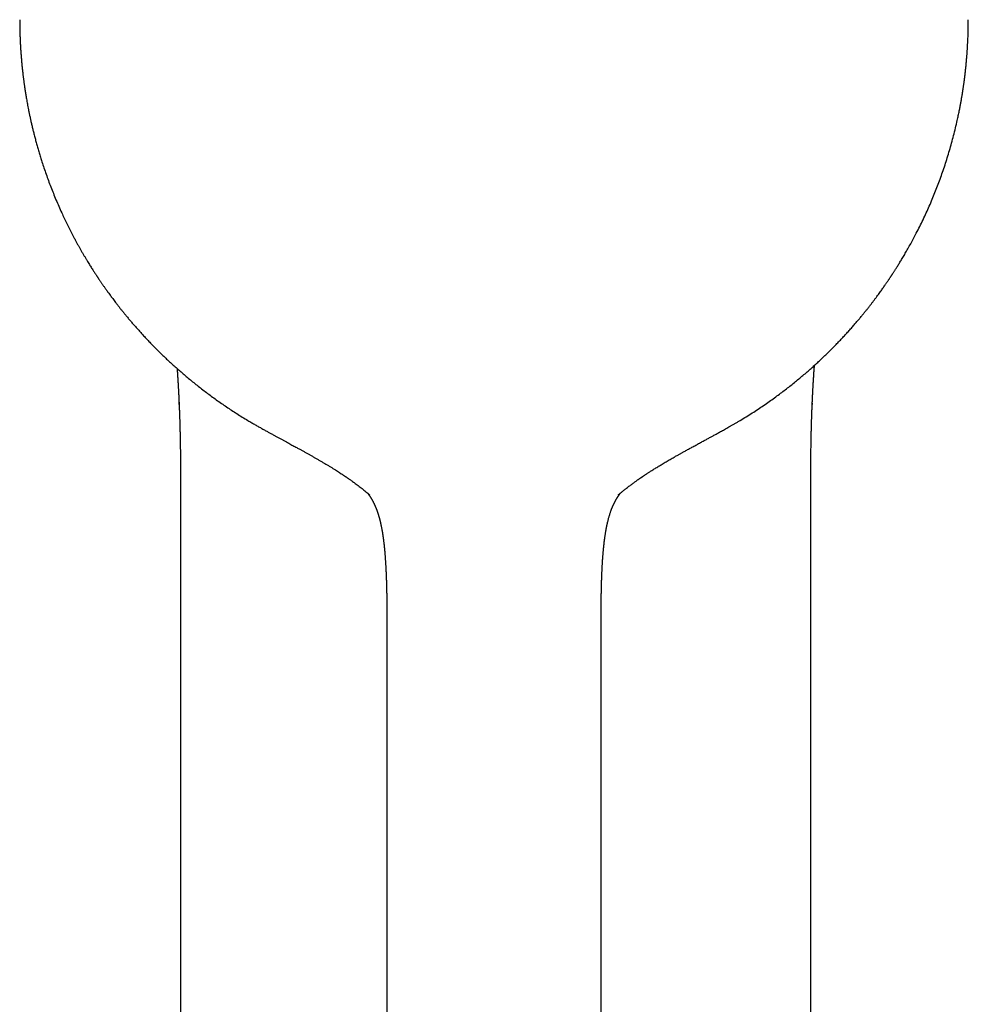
# Model space of a CAD drawing. Header units: millimetres. Extents: x 8 to 536, y 12 to 440.
# Tile 3 of 11: x 259 to 306, y 126 to 174. Entities that reach past the tile are written whole.
import ezdxf

# ---------------------------------------------------------------- set-up
doc = ezdxf.new("R2010")
doc.units = ezdxf.units.MM

msp = doc.modelspace()

# ---------------------------------------------------------------- linework, layer by layer
at = {"color": 7, "linetype": 'Continuous', "lineweight": 30}
for p, q in [((259.21, 174.357), (259.21, 174.363)), ((298.112, 156.571), (298.112, 156.57)), ((267.024, 155.502), (267.019, 155.623)), ((298.061, 155.563), (298.058, 155.499)), ((270.392, 154.723), (270.393, 154.722)), ((294.528, 154.723), (294.528, 154.723)), ((276.367, 151.066), (276.332, 151.097)), ((288.556, 151.073), (288.551, 151.068)), ((267.09, 147.4), (267.09, 96.782)), ((297.993, 96.782), (297.993, 147.4)), ((277.21, 144.556), (277.21, 90.652)), ((277.21, 144.556), (277.21, 144.556)), ((287.71, 90.652), (287.71, 144.556)), ((287.71, 144.556), (287.71, 144.556))]:
    msp.add_line(p, q, dxfattribs=at)
for points, knots in [([(259.21, 174.357), (259.21, 174.35), (259.21, 174.333), (259.21, 174.304), (259.21, 174.269), (259.21, 174.228), (259.21, 174.181), (259.211, 174.128), (259.211, 174.069), (259.212, 174.004), (259.214, 173.932), (259.215, 173.856), (259.217, 173.776), (259.219, 173.692), (259.222, 173.602), (259.225, 173.507), (259.231, 173.366), (259.239, 173.183), (259.252, 172.963), (259.266, 172.749), (259.282, 172.541), (259.299, 172.339), (259.317, 172.144), (259.337, 171.955), (259.353, 171.804), (259.366, 171.69), (259.376, 171.611), (259.386, 171.533), (259.395, 171.457), (259.405, 171.383), (259.414, 171.311), (259.424, 171.24), (259.434, 171.17), (259.444, 171.103), (259.452, 171.044), (259.459, 170.998), (259.464, 170.963), (259.468, 170.938), (259.471, 170.917), (259.474, 170.901), (259.476, 170.887), (259.478, 170.872), (259.482, 170.851), (259.486, 170.824), (259.491, 170.79), (259.498, 170.75), (259.508, 170.684), (259.523, 170.594), (259.543, 170.478), (259.564, 170.357), (259.587, 170.23), (259.613, 170.093), (259.642, 169.946), (259.673, 169.789), (259.707, 169.626), (259.744, 169.456), (259.784, 169.279), (259.827, 169.095), (259.873, 168.906), (259.923, 168.706), (259.977, 168.498), (260.036, 168.282), (260.098, 168.064), (260.162, 167.843), (260.23, 167.621), (260.309, 167.371), (260.4, 167.094), (260.505, 166.788), (260.617, 166.479), (260.735, 166.167), (260.859, 165.853), (260.989, 165.536), (261.126, 165.216), (261.261, 164.917), (261.391, 164.637), (261.516, 164.377), (261.645, 164.117), (261.757, 163.897), (261.851, 163.718), (261.924, 163.582), (261.996, 163.448), (262.068, 163.319), (262.137, 163.195), (262.208, 163.068), (262.282, 162.94), (262.357, 162.812), (262.43, 162.69), (262.498, 162.575), (262.564, 162.468), (262.625, 162.369), (262.682, 162.276), (262.736, 162.191), (262.787, 162.111), (262.834, 162.038), (262.877, 161.97), (262.917, 161.91), (262.952, 161.856), (262.979, 161.815), (262.998, 161.786), (263.011, 161.767), (263.022, 161.75), (263.032, 161.735), (263.042, 161.719), (263.055, 161.701), (263.07, 161.678), (263.092, 161.645), (263.12, 161.603), (263.154, 161.554), (263.187, 161.504), (263.221, 161.455), (263.255, 161.405), (263.29, 161.356), (263.325, 161.305), (263.362, 161.252), (263.403, 161.195), (263.447, 161.132), (263.496, 161.063), (263.55, 160.989), (263.608, 160.909), (263.67, 160.825), (263.735, 160.737), (263.803, 160.646), (263.876, 160.55), (263.953, 160.449), (264.036, 160.341), (264.127, 160.225), (264.224, 160.103), (264.327, 159.975), (264.436, 159.843), (264.55, 159.705), (264.668, 159.566), (264.789, 159.424), (264.914, 159.282), (265.044, 159.136), (265.179, 158.985), (265.322, 158.831), (265.471, 158.671), (265.628, 158.507), (265.791, 158.34), (265.96, 158.17), (266.137, 157.996), (266.32, 157.82), (266.504, 157.646), (266.69, 157.475), (266.877, 157.307), (267.069, 157.137), (267.269, 156.965), (267.474, 156.792), (267.686, 156.618), (267.905, 156.442), (268.13, 156.266), (268.362, 156.089), (268.601, 155.911), (268.847, 155.733), (269.096, 155.558), (269.346, 155.387), (269.598, 155.22), (269.856, 155.053), (270.121, 154.886), (270.301, 154.777), (270.392, 154.722)], [0, 0, 0, 0, 0.000971, 0.002187, 0.003659, 0.005394, 0.00736, 0.009586, 0.012073, 0.014823, 0.017837, 0.021114, 0.024446, 0.028014, 0.031818, 0.035857, 0.040132, 0.049747, 0.059105, 0.068205, 0.077048, 0.085633, 0.093961, 0.102032, 0.109845, 0.113269, 0.116641, 0.119961, 0.12323, 0.126446, 0.129519, 0.132367, 0.135605, 0.138495, 0.141037, 0.143229, 0.144429, 0.145491, 0.146415, 0.147165, 0.147598, 0.1482, 0.149084, 0.150252, 0.151704, 0.153439, 0.155456, 0.16017, 0.165141, 0.170369, 0.175855, 0.181598, 0.188088, 0.194878, 0.201968, 0.209358, 0.217048, 0.225038, 0.233327, 0.241917, 0.251235, 0.260746, 0.270371, 0.280108, 0.289959, 0.299922, 0.313443, 0.327168, 0.341094, 0.355224, 0.369557, 0.384092, 0.39883, 0.413769, 0.425839, 0.438039, 0.450367, 0.462824, 0.4694, 0.476008, 0.482482, 0.488727, 0.494744, 0.500534, 0.50718, 0.513498, 0.519488, 0.52515, 0.530483, 0.535402, 0.540005, 0.54429, 0.54826, 0.551976, 0.555364, 0.558425, 0.561157, 0.563561, 0.564619, 0.565582, 0.566449, 0.567218, 0.567908, 0.568806, 0.570013, 0.571405, 0.573903, 0.576414, 0.578937, 0.581473, 0.58402, 0.586581, 0.589153, 0.591868, 0.594805, 0.598056, 0.601622, 0.605503, 0.609698, 0.614207, 0.618747, 0.623566, 0.628665, 0.634044, 0.639702, 0.646009, 0.65263, 0.659566, 0.666817, 0.674382, 0.682261, 0.689979, 0.697976, 0.706253, 0.714809, 0.723645, 0.73293, 0.742504, 0.752368, 0.762522, 0.772966, 0.783701, 0.794726, 0.805087, 0.815692, 0.82654, 0.837633, 0.848971, 0.860552, 0.872378, 0.884448, 0.896763, 0.909322, 0.922126, 0.935175, 0.947703, 0.96045, 0.973414, 0.986598, 1, 1, 1, 1]), ([(294.528, 154.722), (294.628, 154.783), (294.826, 154.903), (295.117, 155.087), (295.401, 155.271), (295.677, 155.457), (295.946, 155.643), (296.202, 155.826), (296.447, 156.006), (296.681, 156.182), (296.908, 156.358), (297.129, 156.533), (297.344, 156.708), (297.553, 156.882), (297.755, 157.055), (297.953, 157.226), (298.144, 157.397), (298.328, 157.566), (298.506, 157.731), (298.678, 157.895), (298.845, 158.056), (299.013, 158.223), (299.183, 158.395), (299.354, 158.571), (299.518, 158.745), (299.677, 158.916), (299.83, 159.084), (299.976, 159.248), (300.117, 159.409), (300.248, 159.561), (300.37, 159.705), (300.482, 159.841), (300.591, 159.973), (300.695, 160.102), (300.795, 160.227), (300.89, 160.349), (300.981, 160.466), (301.067, 160.58), (301.15, 160.689), (301.227, 160.794), (301.301, 160.893), (301.369, 160.987), (301.433, 161.076), (301.492, 161.159), (301.547, 161.237), (301.596, 161.306), (301.637, 161.366), (301.673, 161.418), (301.706, 161.466), (301.737, 161.511), (301.766, 161.553), (301.791, 161.589), (301.812, 161.622), (301.833, 161.653), (301.856, 161.686), (301.874, 161.714), (301.886, 161.732), (301.891, 161.739), (301.893, 161.742), (301.895, 161.745), (301.898, 161.75), (301.904, 161.759), (301.913, 161.773), (301.927, 161.794), (301.944, 161.82), (301.965, 161.851), (301.989, 161.888), (302.016, 161.929), (302.045, 161.974), (302.077, 162.023), (302.111, 162.077), (302.149, 162.135), (302.19, 162.2), (302.235, 162.272), (302.283, 162.35), (302.335, 162.433), (302.389, 162.521), (302.443, 162.611), (302.522, 162.742), (302.623, 162.914), (302.753, 163.142), (302.888, 163.383), (303.027, 163.639), (303.175, 163.92), (303.331, 164.227), (303.493, 164.56), (303.649, 164.893), (303.798, 165.227), (303.94, 165.558), (304.076, 165.889), (304.206, 166.22), (304.331, 166.554), (304.452, 166.895), (304.57, 167.242), (304.683, 167.596), (304.791, 167.955), (304.894, 168.317), (304.992, 168.684), (305.084, 169.055), (305.151, 169.343), (305.195, 169.547), (305.22, 169.664), (305.244, 169.778), (305.267, 169.888), (305.287, 169.991), (305.306, 170.089), (305.323, 170.18), (305.339, 170.266), (305.355, 170.352), (305.37, 170.436), (305.384, 170.518), (305.396, 170.592), (305.407, 170.659), (305.417, 170.718), (305.425, 170.767), (305.431, 170.807), (305.437, 170.84), (305.442, 170.873), (305.447, 170.905), (305.451, 170.936), (305.456, 170.965), (305.46, 170.995), (305.466, 171.033), (305.473, 171.079), (305.481, 171.137), (305.49, 171.202), (305.5, 171.275), (305.512, 171.357), (305.523, 171.442), (305.534, 171.529), (305.545, 171.619), (305.556, 171.714), (305.568, 171.816), (305.579, 171.915), (305.589, 172.011), (305.599, 172.104), (305.608, 172.2), (305.617, 172.299), (305.628, 172.426), (305.641, 172.576), (305.654, 172.748), (305.665, 172.915), (305.674, 173.075), (305.683, 173.23), (305.69, 173.379), (305.695, 173.522), (305.7, 173.659), (305.703, 173.791), (305.706, 173.916), (305.708, 174.035), (305.709, 174.147), (305.71, 174.254), (305.71, 174.323), (305.71, 174.357)], [0, 0, 0, 0, 0.014756, 0.029268, 0.043537, 0.057563, 0.071346, 0.084887, 0.097431, 0.109761, 0.121876, 0.133775, 0.14546, 0.156929, 0.168185, 0.179225, 0.190051, 0.200663, 0.210876, 0.220882, 0.230682, 0.240275, 0.250925, 0.261309, 0.271426, 0.281275, 0.290859, 0.300175, 0.309225, 0.318008, 0.325668, 0.333113, 0.340342, 0.347356, 0.354152, 0.360689, 0.366954, 0.37302, 0.378808, 0.384317, 0.389547, 0.394499, 0.399092, 0.403416, 0.407471, 0.411258, 0.414088, 0.416747, 0.419234, 0.421551, 0.423696, 0.425695, 0.427117, 0.428684, 0.430396, 0.432248, 0.432879, 0.433194, 0.433283, 0.433394, 0.433641, 0.433978, 0.434768, 0.435822, 0.437143, 0.438728, 0.440579, 0.442696, 0.444934, 0.447409, 0.450119, 0.453066, 0.456248, 0.459881, 0.46378, 0.467944, 0.472359, 0.476828, 0.48129, 0.491777, 0.502222, 0.514602, 0.526921, 0.539181, 0.554978, 0.570675, 0.586272, 0.601768, 0.617163, 0.632186, 0.647217, 0.662354, 0.677596, 0.693257, 0.709029, 0.72491, 0.740901, 0.757002, 0.773212, 0.789532, 0.794662, 0.799799, 0.804783, 0.809526, 0.814029, 0.818218, 0.822175, 0.825899, 0.829392, 0.833247, 0.836774, 0.839972, 0.842841, 0.845381, 0.847592, 0.849196, 0.850567, 0.851835, 0.853386, 0.854661, 0.855845, 0.85709, 0.858582, 0.860679, 0.863126, 0.865923, 0.86907, 0.872567, 0.876413, 0.87998, 0.883803, 0.887882, 0.892216, 0.896807, 0.900593, 0.904537, 0.908639, 0.912899, 0.917238, 0.924798, 0.932107, 0.939165, 0.945973, 0.952529, 0.958836, 0.964891, 0.970697, 0.976253, 0.98156, 0.986529, 0.991259, 0.995749, 1, 1, 1, 1]), ([(298.113, 156.57), (298.113, 156.58), (298.114, 156.598), (298.116, 156.623), (298.117, 156.643), (298.118, 156.66), (298.119, 156.674), (298.12, 156.692), (298.122, 156.716), (298.124, 156.752), (298.127, 156.795), (298.13, 156.846), (298.134, 156.914), (298.139, 156.994), (298.146, 157.085), (298.151, 157.158), (298.155, 157.214), (298.158, 157.254), (298.16, 157.293), (298.163, 157.33), (298.166, 157.366), (298.168, 157.395), (298.169, 157.413), (298.17, 157.42), (298.17, 157.422)], [0, 0, 0, 0, 0.0337716, 0.0629018, 0.0873896, 0.1072343, 0.1224354, 0.1354679, 0.1697008, 0.2088956, 0.2620273, 0.3221953, 0.3870117, 0.4991705, 0.6060676, 0.7077, 0.7565091, 0.8037162, 0.8492669, 0.8931608, 0.9353975, 0.9752969, 0.9950523, 1, 1, 1, 1]), ([(266.924, 157.266), (266.925, 157.25), (266.929, 157.2), (266.935, 157.118), (266.941, 157.031), (266.946, 156.96), (266.949, 156.903), (266.953, 156.85), (266.956, 156.799), (266.959, 156.759), (266.961, 156.727), (266.962, 156.701), (266.964, 156.671), (266.966, 156.635), (266.968, 156.6), (266.97, 156.578), (266.97, 156.57)], [0, 0, 0, 0, 0.066848, 0.208489, 0.352567, 0.43977, 0.522951, 0.601004, 0.673936, 0.741755, 0.77688, 0.811343, 0.853063, 0.90392, 0.966997, 1, 1, 1, 1]), ([(266.97, 156.571), (266.972, 156.539), (266.976, 156.48), (266.98, 156.393), (266.985, 156.313), (266.989, 156.24), (266.992, 156.174), (266.996, 156.114), (266.998, 156.061), (267.001, 156.015), (267.003, 155.976), (267.004, 155.943), (267.005, 155.919), (267.006, 155.902), (267.007, 155.89), (267.007, 155.878), (267.008, 155.863), (267.009, 155.843), (267.01, 155.818), (267.012, 155.79), (267.013, 155.76), (267.014, 155.73), (267.016, 155.702), (267.017, 155.675), (267.018, 155.647), (267.019, 155.618), (267.021, 155.588), (267.022, 155.559), (267.023, 155.534), (267.024, 155.515), (267.024, 155.506), (267.024, 155.502)], [0, 0, 0, 0, 0.088131, 0.169691, 0.244686, 0.313121, 0.375001, 0.430335, 0.47913, 0.521396, 0.55714, 0.586252, 0.608699, 0.624481, 0.632024, 0.642584, 0.656165, 0.675054, 0.697765, 0.724298, 0.752675, 0.779829, 0.805725, 0.830364, 0.853745, 0.882966, 0.909953, 0.934935, 0.959704, 0.985324, 1, 1, 1, 1]), ([(298.058, 155.499), (298.058, 155.503), (298.059, 155.511), (298.06, 155.529), (298.061, 155.553), (298.062, 155.58), (298.063, 155.609), (298.064, 155.641), (298.066, 155.675), (298.068, 155.713), (298.069, 155.753), (298.071, 155.793), (298.073, 155.829), (298.074, 155.859), (298.075, 155.881), (298.076, 155.896), (298.077, 155.908), (298.077, 155.92), (298.078, 155.935), (298.079, 155.955), (298.08, 155.979), (298.082, 156.008), (298.084, 156.044), (298.086, 156.087), (298.088, 156.138), (298.091, 156.195), (298.095, 156.258), (298.099, 156.328), (298.103, 156.403), (298.108, 156.485), (298.111, 156.541), (298.113, 156.571)], [0, 0, 0, 0, 0.015065, 0.038245, 0.062149, 0.085926, 0.112071, 0.140694, 0.171797, 0.205381, 0.245211, 0.28174, 0.314951, 0.344763, 0.361748, 0.375448, 0.385864, 0.395319, 0.409185, 0.427308, 0.449894, 0.476946, 0.508463, 0.549699, 0.596705, 0.649482, 0.708031, 0.772356, 0.842457, 0.918338, 1, 1, 1, 1]), ([(267.019, 155.623), (267.02, 155.613), (267.021, 155.574), (267.024, 155.51), (267.027, 155.439), (267.029, 155.38), (267.031, 155.333), (267.033, 155.29), (267.034, 155.255), (267.035, 155.23), (267.036, 155.214), (267.036, 155.202), (267.037, 155.189), (267.037, 155.174), (267.038, 155.155), (267.039, 155.131), (267.04, 155.103), (267.041, 155.075), (267.043, 155.02), (267.045, 154.955), (267.048, 154.88), (267.05, 154.822), (267.052, 154.764), (267.053, 154.701), (267.055, 154.634), (267.058, 154.562), (267.06, 154.495), (267.061, 154.434), (267.063, 154.38), (267.064, 154.327), (267.065, 154.278), (267.066, 154.236), (267.067, 154.203), (267.068, 154.177), (267.068, 154.158), (267.069, 154.143), (267.069, 154.129), (267.069, 154.115), (267.07, 154.095), (267.07, 154.069), (267.071, 154.034), (267.072, 153.993), (267.073, 153.945), (267.074, 153.892), (267.075, 153.835), (267.077, 153.777), (267.078, 153.712), (267.079, 153.639), (267.081, 153.559), (267.082, 153.48), (267.083, 153.404), (267.084, 153.328), (267.085, 153.256), (267.086, 153.19), (267.087, 153.131), (267.088, 153.081), (267.088, 153.035), (267.089, 152.996), (267.089, 152.962), (267.089, 152.934), (267.09, 152.906), (267.09, 152.875), (267.09, 152.839), (267.091, 152.797), (267.091, 152.75), (267.092, 152.699), (267.092, 152.644), (267.093, 152.586), (267.093, 152.524), (267.094, 152.46), (267.094, 152.379), (267.095, 152.281), (267.095, 152.165), (267.096, 152.043), (267.096, 151.942), (267.097, 151.865), (267.097, 151.818), (267.097, 151.778), (267.097, 151.745), (267.097, 151.717), (267.097, 151.694), (267.097, 151.67), (267.097, 151.643), (267.097, 151.613), (267.097, 151.579), (267.097, 151.542), (267.097, 151.502), (267.097, 151.457), (267.097, 151.408), (267.097, 151.35), (267.097, 151.28), (267.097, 151.198), (267.097, 151.11), (267.097, 151.015), (267.097, 150.915), (267.097, 150.764), (267.097, 150.562), (267.096, 150.274), (267.095, 149.945), (267.094, 149.667), (267.093, 149.479), (267.093, 149.383), (267.092, 149.291), (267.092, 149.204), (267.092, 149.123), (267.092, 149.059), (267.092, 149.011), (267.092, 148.978), (267.091, 148.946), (267.091, 148.916), (267.091, 148.887), (267.091, 148.86), (267.091, 148.839), (267.091, 148.825), (267.091, 148.815), (267.091, 148.808), (267.091, 148.803), (267.091, 148.795), (267.091, 148.782), (267.091, 148.763), (267.091, 148.737), (267.091, 148.703), (267.091, 148.661), (267.091, 148.609), (267.091, 148.55), (267.09, 148.482), (267.09, 148.407), (267.09, 148.325), (267.09, 148.235), (267.09, 148.137), (267.09, 148.032), (267.09, 147.92), (267.09, 147.8), (267.09, 147.673), (267.09, 147.539), (267.09, 147.447), (267.09, 147.4)], [0, 0, 0, 0, 0.003861, 0.014337, 0.023918, 0.030229, 0.036086, 0.041491, 0.046418, 0.048961, 0.050933, 0.052335, 0.053632, 0.055509, 0.057971, 0.061018, 0.064592, 0.068226, 0.071814, 0.08546, 0.09305, 0.100407, 0.107866, 0.1159, 0.124509, 0.133688, 0.143434, 0.150103, 0.15701, 0.164001, 0.170231, 0.175574, 0.180035, 0.182923, 0.185271, 0.187082, 0.188731, 0.19049, 0.192592, 0.196126, 0.200478, 0.205647, 0.211626, 0.218411, 0.225728, 0.232966, 0.240103, 0.250305, 0.260295, 0.270074, 0.279646, 0.289011, 0.298146, 0.306599, 0.313605, 0.319909, 0.325515, 0.330427, 0.334573, 0.337869, 0.341011, 0.344819, 0.349291, 0.354423, 0.360211, 0.366649, 0.37331, 0.380535, 0.38815, 0.396047, 0.404224, 0.417757, 0.431969, 0.446843, 0.462363, 0.469059, 0.474841, 0.479717, 0.483692, 0.486843, 0.489653, 0.492215, 0.495728, 0.499275, 0.50329, 0.507768, 0.512708, 0.518104, 0.523954, 0.530252, 0.539338, 0.549201, 0.559827, 0.571201, 0.583308, 0.59587, 0.625652, 0.655636, 0.699306, 0.743281, 0.754843, 0.766398, 0.777428, 0.787738, 0.797341, 0.806247, 0.810336, 0.814264, 0.818032, 0.821641, 0.825091, 0.828347, 0.831012, 0.832463, 0.833575, 0.834347, 0.834813, 0.835539, 0.837105, 0.8394, 0.842423, 0.846169, 0.851331, 0.857426, 0.864445, 0.872379, 0.881218, 0.890952, 0.90157, 0.913064, 0.925423, 0.93864, 0.952708, 0.967624, 0.983386, 1, 1, 1, 1]), ([(297.993, 147.4), (297.993, 147.448), (297.993, 147.543), (297.993, 147.68), (297.993, 147.81), (297.993, 147.933), (297.993, 148.047), (297.993, 148.154), (297.993, 148.251), (297.992, 148.337), (297.992, 148.415), (297.992, 148.485), (297.992, 148.549), (297.992, 148.605), (297.992, 148.653), (297.992, 148.692), (297.992, 148.724), (297.992, 148.751), (297.992, 148.772), (297.992, 148.788), (297.992, 148.801), (297.992, 148.811), (297.992, 148.821), (297.992, 148.832), (297.991, 148.847), (297.991, 148.869), (297.991, 148.897), (297.991, 148.933), (297.991, 148.975), (297.991, 149.025), (297.991, 149.081), (297.991, 149.139), (297.99, 149.266), (297.99, 149.46), (297.989, 149.685), (297.988, 149.873), (297.988, 150.026), (297.987, 150.181), (297.987, 150.342), (297.986, 150.508), (297.986, 150.671), (297.986, 150.831), (297.985, 150.985), (297.985, 151.145), (297.985, 151.277), (297.985, 151.377), (297.985, 151.442), (297.985, 151.501), (297.985, 151.553), (297.986, 151.599), (297.986, 151.639), (297.986, 151.668), (297.986, 151.688), (297.986, 151.702), (297.986, 151.713), (297.986, 151.723), (297.986, 151.73), (297.986, 151.738), (297.986, 151.749), (297.986, 151.765), (297.986, 151.788), (297.986, 151.814), (297.986, 151.843), (297.986, 151.893), (297.986, 151.967), (297.987, 152.065), (297.987, 152.178), (297.988, 152.305), (297.989, 152.447), (297.99, 152.56), (297.991, 152.643), (297.991, 152.695), (297.991, 152.748), (297.992, 152.798), (297.992, 152.845), (297.993, 152.886), (297.993, 152.919), (297.994, 152.944), (297.994, 152.963), (297.994, 152.978), (297.994, 152.989), (297.994, 153.002), (297.994, 153.019), (297.995, 153.045), (297.995, 153.074), (297.995, 153.106), (297.996, 153.141), (297.996, 153.178), (297.997, 153.216), (297.997, 153.255), (297.998, 153.292), (297.999, 153.355), (298, 153.442), (298.002, 153.551), (298.004, 153.655), (298.006, 153.758), (298.007, 153.841), (298.009, 153.902), (298.01, 153.943), (298.01, 153.983), (298.011, 154.025), (298.012, 154.065), (298.013, 154.101), (298.014, 154.13), (298.014, 154.151), (298.015, 154.168), (298.015, 154.181), (298.015, 154.191), (298.016, 154.203), (298.016, 154.218), (298.016, 154.238), (298.017, 154.259), (298.018, 154.283), (298.018, 154.306), (298.019, 154.341), (298.02, 154.389), (298.022, 154.446), (298.023, 154.504), (298.025, 154.563), (298.027, 154.626), (298.029, 154.693), (298.031, 154.766), (298.034, 154.844), (298.037, 154.928), (298.039, 155.001), (298.041, 155.06), (298.043, 155.103), (298.044, 155.141), (298.045, 155.173), (298.046, 155.201), (298.047, 155.225), (298.048, 155.246), (298.049, 155.268), (298.05, 155.293), (298.051, 155.322), (298.052, 155.355), (298.054, 155.39), (298.055, 155.429), (298.058, 155.487), (298.06, 155.532), (298.061, 155.563)], [0, 0, 0, 0, 0.01719, 0.033476, 0.048862, 0.063347, 0.076927, 0.089593, 0.101339, 0.111287, 0.120444, 0.128801, 0.13635, 0.143081, 0.148989, 0.153367, 0.157137, 0.160296, 0.16284, 0.164753, 0.166098, 0.167303, 0.168485, 0.169677, 0.171095, 0.173867, 0.177304, 0.18141, 0.186556, 0.192483, 0.199197, 0.206286, 0.213359, 0.244749, 0.275827, 0.29417, 0.312393, 0.330968, 0.350277, 0.370344, 0.391191, 0.409321, 0.428032, 0.447337, 0.467249, 0.475891, 0.483781, 0.490908, 0.497264, 0.502839, 0.507628, 0.511624, 0.513513, 0.515151, 0.516537, 0.517671, 0.518553, 0.519308, 0.520557, 0.522599, 0.525343, 0.528718, 0.532262, 0.535895, 0.547227, 0.559351, 0.572279, 0.588925, 0.606362, 0.624607, 0.630934, 0.637356, 0.643872, 0.650376, 0.656217, 0.661281, 0.665564, 0.668371, 0.670693, 0.672529, 0.673876, 0.675008, 0.677249, 0.680408, 0.684487, 0.688235, 0.692528, 0.697326, 0.702182, 0.706969, 0.711689, 0.716341, 0.730681, 0.744311, 0.757216, 0.770023, 0.783335, 0.788344, 0.793422, 0.798569, 0.803785, 0.809072, 0.814049, 0.817327, 0.820044, 0.822196, 0.823784, 0.824851, 0.826188, 0.828145, 0.830691, 0.833581, 0.836524, 0.839519, 0.842565, 0.849953, 0.857633, 0.864738, 0.872132, 0.880147, 0.888843, 0.898227, 0.908302, 0.919075, 0.930551, 0.936686, 0.942217, 0.947076, 0.951259, 0.954765, 0.957594, 0.960387, 0.962831, 0.965895, 0.969895, 0.973694, 0.978074, 0.983036, 0.988475, 1, 1, 1, 1]), ([(270.393, 154.723), (270.428, 154.702), (270.52, 154.647), (270.67, 154.56), (270.839, 154.462), (271.004, 154.369), (271.163, 154.279), (271.314, 154.195), (271.458, 154.115), (271.593, 154.041), (271.724, 153.969), (271.85, 153.9), (271.975, 153.832), (272.1, 153.765), (272.223, 153.698), (272.339, 153.635), (272.45, 153.575), (272.554, 153.518), (272.652, 153.465), (272.744, 153.415), (272.827, 153.37), (272.901, 153.329), (272.967, 153.293), (273.03, 153.258), (273.091, 153.224), (273.174, 153.179), (273.28, 153.12), (273.405, 153.05), (273.529, 152.98), (273.653, 152.909), (273.781, 152.836), (273.911, 152.761), (274.043, 152.684), (274.176, 152.605), (274.31, 152.525), (274.44, 152.446), (274.565, 152.369), (274.679, 152.298), (274.783, 152.231), (274.878, 152.17), (274.954, 152.121), (275.011, 152.083), (275.05, 152.057), (275.086, 152.034), (275.117, 152.013), (275.14, 151.998), (275.157, 151.986), (275.168, 151.979), (275.178, 151.972), (275.191, 151.963), (275.211, 151.95), (275.235, 151.933), (275.263, 151.914), (275.293, 151.893), (275.335, 151.865), (275.388, 151.827), (275.456, 151.78), (275.53, 151.727), (275.613, 151.667), (275.704, 151.6), (275.801, 151.528), (275.897, 151.454), (275.993, 151.38), (276.088, 151.304), (276.182, 151.227), (276.264, 151.159), (276.314, 151.116), (276.334, 151.099)], [0, 0, 0, 0, 0.0172536, 0.0460837, 0.0739903, 0.1009758, 0.1270424, 0.1521916, 0.1750646, 0.1971241, 0.2183708, 0.2388053, 0.2584282, 0.2793709, 0.299304, 0.3182279, 0.3361433, 0.3530506, 0.3689505, 0.3838433, 0.3977296, 0.4093171, 0.4200973, 0.430087, 0.4399492, 0.450027, 0.4704499, 0.491704, 0.5113834, 0.5317313, 0.5527542, 0.5744514, 0.5960095, 0.6181927, 0.6407701, 0.6625951, 0.6835101, 0.7035141, 0.7203637, 0.7365071, 0.7519445, 0.7589772, 0.7658529, 0.7721783, 0.7774239, 0.7815873, 0.784166, 0.7860349, 0.7873597, 0.7895432, 0.7929036, 0.7973101, 0.8022388, 0.8075008, 0.8130961, 0.8239171, 0.8358011, 0.8487485, 0.8627593, 0.8798951, 0.8974076, 0.9150624, 0.9329015, 0.950965, 0.9692889, 0.9879036, 1, 1, 1, 1]), ([(288.556, 151.073), (288.558, 151.075), (288.563, 151.079), (288.575, 151.09), (288.593, 151.105), (288.615, 151.124), (288.641, 151.146), (288.676, 151.176), (288.72, 151.212), (288.772, 151.255), (288.829, 151.301), (288.892, 151.351), (288.96, 151.405), (289.035, 151.462), (289.108, 151.518), (289.178, 151.571), (289.243, 151.618), (289.305, 151.664), (289.365, 151.707), (289.421, 151.747), (289.474, 151.785), (289.52, 151.817), (289.56, 151.845), (289.594, 151.869), (289.626, 151.891), (289.655, 151.911), (289.681, 151.929), (289.702, 151.943), (289.72, 151.955), (289.735, 151.965), (289.753, 151.977), (289.776, 151.993), (289.806, 152.013), (289.839, 152.035), (289.875, 152.059), (289.914, 152.084), (289.959, 152.114), (290.011, 152.148), (290.072, 152.187), (290.136, 152.229), (290.205, 152.273), (290.277, 152.318), (290.386, 152.386), (290.527, 152.473), (290.678, 152.564), (290.803, 152.639), (290.904, 152.698), (291.003, 152.756), (291.101, 152.813), (291.196, 152.868), (291.283, 152.917), (291.361, 152.962), (291.43, 153.001), (291.495, 153.038), (291.556, 153.072), (291.613, 153.104), (291.666, 153.133), (291.725, 153.166), (291.791, 153.202), (291.868, 153.245), (291.951, 153.291), (292.036, 153.337), (292.123, 153.384), (292.21, 153.432), (292.302, 153.482), (292.395, 153.533), (292.488, 153.583), (292.579, 153.632), (292.669, 153.681), (292.755, 153.728), (292.837, 153.772), (292.915, 153.814), (292.992, 153.856), (293.068, 153.897), (293.14, 153.936), (293.21, 153.975), (293.28, 154.013), (293.356, 154.054), (293.437, 154.099), (293.523, 154.147), (293.615, 154.198), (293.712, 154.252), (293.815, 154.309), (293.923, 154.37), (294.035, 154.434), (294.152, 154.501), (294.273, 154.571), (294.399, 154.645), (294.484, 154.696), (294.528, 154.722)], [0, 0, 0, 0, 0.003774, 0.009267, 0.014457, 0.019568, 0.024835, 0.030481, 0.039331, 0.048965, 0.059382, 0.070581, 0.083154, 0.096584, 0.110873, 0.122388, 0.134048, 0.145105, 0.155536, 0.16534, 0.174518, 0.18307, 0.189338, 0.195221, 0.200721, 0.205836, 0.210394, 0.214061, 0.216921, 0.219155, 0.221894, 0.226074, 0.231223, 0.236925, 0.243047, 0.24959, 0.256552, 0.266021, 0.27617, 0.286999, 0.298507, 0.310694, 0.323319, 0.352639, 0.38127, 0.397984, 0.414452, 0.430681, 0.446676, 0.462319, 0.477096, 0.489036, 0.500293, 0.510867, 0.520759, 0.529967, 0.538492, 0.546498, 0.558091, 0.570558, 0.583898, 0.598112, 0.611541, 0.625667, 0.64049, 0.655563, 0.670438, 0.685114, 0.699591, 0.713869, 0.726496, 0.738966, 0.751279, 0.763434, 0.7756, 0.785983, 0.797251, 0.809403, 0.82244, 0.836362, 0.851171, 0.866866, 0.883447, 0.900916, 0.919273, 0.938167, 0.957918, 0.978529, 1, 1, 1, 1]), ([(276.255, 151.166), (276.255, 151.166), (276.256, 151.165), (276.257, 151.163), (276.26, 151.161), (276.262, 151.157), (276.264, 151.155), (276.266, 151.152), (276.268, 151.15), (276.27, 151.147), (276.273, 151.143), (276.277, 151.139), (276.281, 151.133), (276.286, 151.127), (276.291, 151.12), (276.297, 151.112), (276.302, 151.106), (276.306, 151.1), (276.309, 151.097), (276.311, 151.094), (276.313, 151.091), (276.314, 151.089), (276.316, 151.086), (276.319, 151.082), (276.323, 151.077), (276.326, 151.073), (276.329, 151.069), (276.331, 151.066), (276.333, 151.063), (276.335, 151.061), (276.337, 151.057), (276.34, 151.054), (276.342, 151.05), (276.344, 151.047), (276.347, 151.043), (276.35, 151.038), (276.354, 151.033), (276.358, 151.027), (276.361, 151.022), (276.365, 151.017), (276.368, 151.012), (276.372, 151.006), (276.375, 151.002), (276.378, 150.997), (276.381, 150.992), (276.385, 150.986), (276.389, 150.981), (276.392, 150.975), (276.396, 150.969), (276.4, 150.963), (276.404, 150.957), (276.409, 150.949), (276.414, 150.942), (276.418, 150.935), (276.422, 150.928), (276.426, 150.922), (276.43, 150.916), (276.434, 150.91), (276.437, 150.904), (276.44, 150.898), (276.445, 150.891), (276.45, 150.883), (276.454, 150.875), (276.459, 150.867), (276.464, 150.858), (276.47, 150.849), (276.476, 150.838), (276.482, 150.827), (276.489, 150.815), (276.495, 150.803), (276.501, 150.793), (276.506, 150.784), (276.511, 150.774), (276.516, 150.766), (276.52, 150.758), (276.524, 150.751), (276.527, 150.745), (276.53, 150.739), (276.533, 150.733), (276.537, 150.726), (276.542, 150.716), (276.549, 150.703), (276.557, 150.687), (276.565, 150.669), (276.574, 150.652), (276.581, 150.637), (276.588, 150.624), (276.593, 150.612), (276.598, 150.601), (276.604, 150.589), (276.609, 150.578), (276.614, 150.567), (276.618, 150.558), (276.622, 150.55), (276.626, 150.541), (276.63, 150.531), (276.635, 150.519), (276.642, 150.503), (276.65, 150.486), (276.656, 150.472), (276.661, 150.458), (276.667, 150.445), (276.672, 150.431), (276.677, 150.419), (276.682, 150.408), (276.687, 150.395), (276.692, 150.381), (276.698, 150.365), (276.704, 150.349), (276.71, 150.334), (276.715, 150.319), (276.721, 150.303), (276.727, 150.287), (276.732, 150.273), (276.737, 150.259), (276.742, 150.245), (276.748, 150.229), (276.752, 150.216), (276.756, 150.204), (276.762, 150.188), (276.769, 150.167), (276.777, 150.142), (276.785, 150.117), (276.792, 150.092), (276.801, 150.063), (276.809, 150.035), (276.818, 150.004), (276.827, 149.974), (276.836, 149.943), (276.843, 149.915), (276.85, 149.889), (276.856, 149.865), (276.862, 149.844), (276.867, 149.825), (276.872, 149.806), (276.876, 149.785), (276.881, 149.765), (276.887, 149.741), (276.893, 149.717), (276.898, 149.694), (276.903, 149.671), (276.909, 149.647), (276.914, 149.62), (276.921, 149.591), (276.928, 149.556), (276.936, 149.517), (276.944, 149.478), (276.952, 149.434), (276.96, 149.39), (276.968, 149.346), (276.975, 149.309), (276.981, 149.273), (276.987, 149.238), (276.992, 149.202), (276.998, 149.167), (277.004, 149.131), (277.009, 149.094), (277.015, 149.056), (277.02, 149.017), (277.025, 148.982), (277.029, 148.954), (277.032, 148.931), (277.035, 148.909), (277.038, 148.884), (277.044, 148.844), (277.05, 148.79), (277.058, 148.725), (277.065, 148.664), (277.071, 148.612), (277.075, 148.569), (277.079, 148.535), (277.082, 148.502), (277.086, 148.468), (277.089, 148.43), (277.094, 148.386), (277.098, 148.334), (277.104, 148.274), (277.11, 148.206), (277.115, 148.132), (277.121, 148.058), (277.127, 147.979), (277.133, 147.898), (277.138, 147.816), (277.143, 147.74), (277.147, 147.671), (277.151, 147.607), (277.154, 147.55), (277.156, 147.502), (277.158, 147.464), (277.16, 147.434), (277.161, 147.411), (277.162, 147.394), (277.163, 147.379), (277.164, 147.359), (277.165, 147.33), (277.167, 147.293), (277.168, 147.251), (277.17, 147.21), (277.172, 147.172), (277.173, 147.136), (277.174, 147.105), (277.176, 147.079), (277.176, 147.057), (277.177, 147.034), (277.178, 147.008), (277.179, 146.977), (277.18, 146.944), (277.182, 146.91), (277.183, 146.877), (277.184, 146.845), (277.185, 146.814), (277.186, 146.785), (277.186, 146.761), (277.187, 146.742), (277.187, 146.723), (277.188, 146.698), (277.189, 146.665), (277.19, 146.629), (277.191, 146.595), (277.192, 146.563), (277.193, 146.535), (277.193, 146.51), (277.194, 146.488), (277.194, 146.466), (277.195, 146.442), (277.195, 146.414), (277.196, 146.382), (277.197, 146.348), (277.197, 146.314), (277.198, 146.283), (277.199, 146.254), (277.199, 146.229), (277.2, 146.205), (277.2, 146.178), (277.2, 146.15), (277.201, 146.122), (277.202, 146.069), (277.203, 145.985), (277.204, 145.88), (277.205, 145.776), (277.206, 145.681), (277.207, 145.586), (277.208, 145.484), (277.208, 145.379), (277.209, 145.294), (277.209, 145.234), (277.209, 145.191), (277.209, 145.147), (277.209, 145.105), (277.21, 145.07), (277.21, 145.044), (277.21, 145.023), (277.21, 145), (277.21, 144.974), (277.21, 144.945), (277.21, 144.912), (277.21, 144.881), (277.21, 144.854), (277.21, 144.832), (277.21, 144.811), (277.21, 144.789), (277.21, 144.77), (277.21, 144.752), (277.21, 144.733), (277.21, 144.71), (277.21, 144.68), (277.21, 144.644), (277.21, 144.602), (277.21, 144.572), (277.21, 144.556)], [0, 0, 0, 0, 0.00057, 0.0023, 0.005298, 0.008501, 0.010978, 0.012984, 0.014698, 0.016968, 0.019821, 0.023784, 0.027656, 0.032847, 0.036551, 0.041996, 0.047019, 0.049174, 0.051212, 0.053025, 0.05449, 0.055609, 0.056949, 0.058919, 0.061706, 0.06412, 0.065961, 0.067439, 0.068574, 0.069791, 0.071425, 0.073356, 0.074962, 0.076159, 0.07766, 0.079812, 0.082431, 0.084825, 0.086898, 0.088637, 0.091128, 0.093378, 0.094778, 0.096322, 0.098542, 0.100888, 0.102798, 0.104477, 0.106615, 0.108815, 0.110739, 0.113295, 0.115928, 0.118233, 0.120127, 0.12184, 0.12392, 0.125948, 0.127322, 0.12879, 0.131192, 0.133613, 0.135598, 0.137542, 0.140007, 0.142831, 0.144996, 0.148056, 0.151253, 0.154386, 0.156559, 0.158727, 0.161285, 0.163238, 0.164702, 0.166552, 0.168224, 0.169297, 0.17039, 0.172069, 0.173873, 0.177128, 0.181048, 0.184469, 0.187974, 0.191725, 0.193828, 0.19603, 0.198586, 0.200496, 0.202986, 0.205178, 0.206414, 0.20807, 0.209918, 0.211575, 0.213464, 0.216762, 0.220091, 0.222649, 0.224429, 0.227013, 0.229586, 0.231429, 0.233248, 0.235305, 0.237792, 0.24046, 0.243176, 0.245444, 0.247567, 0.250273, 0.253144, 0.255076, 0.25694, 0.25946, 0.261874, 0.263918, 0.265657, 0.267169, 0.27121, 0.275022, 0.278058, 0.282212, 0.285765, 0.290562, 0.294226, 0.298826, 0.303314, 0.307216, 0.310429, 0.314141, 0.316695, 0.319124, 0.321944, 0.324627, 0.327326, 0.330313, 0.334016, 0.337006, 0.339704, 0.343224, 0.346689, 0.350156, 0.354966, 0.36033, 0.365494, 0.370504, 0.377522, 0.382935, 0.387556, 0.392136, 0.396697, 0.401289, 0.406167, 0.410505, 0.415244, 0.420204, 0.425377, 0.430375, 0.43365, 0.43634, 0.439046, 0.442237, 0.445914, 0.454601, 0.463044, 0.471026, 0.478304, 0.483123, 0.487495, 0.491426, 0.495611, 0.500521, 0.506157, 0.512525, 0.520379, 0.529128, 0.538779, 0.548579, 0.557924, 0.569175, 0.579671, 0.589401, 0.598356, 0.606528, 0.61391, 0.620426, 0.624905, 0.628792, 0.632081, 0.63374, 0.635366, 0.63783, 0.641255, 0.646569, 0.652168, 0.657435, 0.66237, 0.666969, 0.671126, 0.674271, 0.677028, 0.679749, 0.683088, 0.68706, 0.69154, 0.696053, 0.700179, 0.704295, 0.708401, 0.712248, 0.715326, 0.717617, 0.719635, 0.722805, 0.727302, 0.732189, 0.736679, 0.740772, 0.744468, 0.747536, 0.750308, 0.752909, 0.756016, 0.759731, 0.763728, 0.768366, 0.772828, 0.77699, 0.780591, 0.783764, 0.786692, 0.790156, 0.793953, 0.797658, 0.801259, 0.814481, 0.830154, 0.841922, 0.855025, 0.866725, 0.879023, 0.894618, 0.907222, 0.912377, 0.917907, 0.923729, 0.929292, 0.934388, 0.937142, 0.939603, 0.942482, 0.945839, 0.949683, 0.954015, 0.958406, 0.961796, 0.964448, 0.967152, 0.969928, 0.972735, 0.974642, 0.976909, 0.979959, 0.983793, 0.988411, 0.993814, 1, 1, 1, 1]), ([(287.71, 144.556), (287.71, 144.572), (287.71, 144.6), (287.71, 144.64), (287.71, 144.671), (287.71, 144.694), (287.71, 144.712), (287.71, 144.726), (287.71, 144.741), (287.71, 144.764), (287.71, 144.797), (287.71, 144.837), (287.71, 144.878), (287.71, 144.917), (287.71, 144.956), (287.71, 144.999), (287.71, 145.045), (287.71, 145.088), (287.71, 145.125), (287.711, 145.155), (287.711, 145.181), (287.711, 145.203), (287.711, 145.223), (287.711, 145.243), (287.711, 145.264), (287.711, 145.287), (287.711, 145.311), (287.711, 145.338), (287.711, 145.365), (287.711, 145.39), (287.712, 145.41), (287.712, 145.432), (287.712, 145.461), (287.712, 145.495), (287.712, 145.531), (287.713, 145.566), (287.713, 145.601), (287.713, 145.633), (287.713, 145.664), (287.714, 145.693), (287.714, 145.721), (287.714, 145.748), (287.714, 145.777), (287.715, 145.809), (287.715, 145.845), (287.716, 145.88), (287.716, 145.914), (287.716, 145.941), (287.717, 145.962), (287.717, 145.978), (287.717, 145.995), (287.717, 146.016), (287.718, 146.041), (287.718, 146.07), (287.719, 146.102), (287.719, 146.135), (287.72, 146.165), (287.72, 146.19), (287.72, 146.21), (287.721, 146.228), (287.721, 146.248), (287.722, 146.272), (287.722, 146.298), (287.723, 146.326), (287.723, 146.355), (287.724, 146.385), (287.724, 146.412), (287.725, 146.435), (287.725, 146.454), (287.726, 146.474), (287.726, 146.499), (287.727, 146.53), (287.728, 146.564), (287.729, 146.598), (287.73, 146.629), (287.73, 146.655), (287.731, 146.674), (287.731, 146.688), (287.732, 146.7), (287.732, 146.713), (287.733, 146.732), (287.733, 146.758), (287.734, 146.789), (287.735, 146.82), (287.736, 146.85), (287.737, 146.879), (287.738, 146.907), (287.739, 146.935), (287.74, 146.963), (287.741, 146.99), (287.742, 147.012), (287.742, 147.028), (287.743, 147.041), (287.743, 147.052), (287.744, 147.066), (287.745, 147.09), (287.746, 147.122), (287.748, 147.159), (287.749, 147.194), (287.75, 147.227), (287.752, 147.263), (287.754, 147.305), (287.756, 147.344), (287.757, 147.374), (287.758, 147.393), (287.759, 147.408), (287.759, 147.419), (287.76, 147.428), (287.76, 147.436), (287.761, 147.444), (287.761, 147.454), (287.762, 147.472), (287.763, 147.498), (287.765, 147.535), (287.768, 147.578), (287.77, 147.627), (287.774, 147.686), (287.778, 147.757), (287.783, 147.841), (287.789, 147.921), (287.794, 147.996), (287.799, 148.065), (287.805, 148.136), (287.81, 148.206), (287.816, 148.272), (287.821, 148.332), (287.826, 148.386), (287.831, 148.435), (287.835, 148.479), (287.839, 148.519), (287.843, 148.557), (287.848, 148.597), (287.852, 148.643), (287.858, 148.693), (287.863, 148.739), (287.868, 148.78), (287.873, 148.815), (287.877, 148.85), (287.881, 148.884), (287.885, 148.915), (287.889, 148.942), (287.893, 148.967), (287.896, 148.994), (287.902, 149.034), (287.909, 149.083), (287.918, 149.143), (287.927, 149.201), (287.935, 149.252), (287.942, 149.293), (287.948, 149.325), (287.954, 149.357), (287.96, 149.389), (287.965, 149.421), (287.971, 149.449), (287.975, 149.469), (287.978, 149.487), (287.982, 149.506), (287.986, 149.528), (287.991, 149.551), (287.996, 149.576), (288.001, 149.601), (288.007, 149.629), (288.014, 149.659), (288.021, 149.689), (288.032, 149.738), (288.048, 149.805), (288.069, 149.887), (288.09, 149.963), (288.11, 150.035), (288.131, 150.104), (288.153, 150.173), (288.178, 150.245), (288.197, 150.299), (288.209, 150.332), (288.214, 150.344), (288.218, 150.355), (288.222, 150.367), (288.227, 150.38), (288.232, 150.391), (288.236, 150.402), (288.241, 150.413), (288.246, 150.427), (288.252, 150.441), (288.257, 150.454), (288.262, 150.466), (288.267, 150.479), (288.273, 150.493), (288.281, 150.51), (288.288, 150.527), (288.296, 150.545), (288.306, 150.568), (288.32, 150.598), (288.336, 150.632), (288.352, 150.665), (288.368, 150.696), (288.381, 150.723), (288.392, 150.742), (288.399, 150.755), (288.404, 150.765), (288.409, 150.775), (288.414, 150.784), (288.418, 150.792), (288.423, 150.8), (288.428, 150.81), (288.434, 150.82), (288.44, 150.831), (288.447, 150.844), (288.456, 150.858), (288.465, 150.873), (288.473, 150.888), (288.481, 150.9), (288.487, 150.911), (288.493, 150.92), (288.497, 150.927), (288.501, 150.934), (288.506, 150.942), (288.51, 150.949), (288.514, 150.954), (288.517, 150.959), (288.521, 150.965), (288.524, 150.97), (288.528, 150.976), (288.533, 150.983), (288.538, 150.991), (288.541, 150.996), (288.544, 151.001), (288.547, 151.006), (288.551, 151.011), (288.555, 151.017), (288.558, 151.022), (288.562, 151.027), (288.565, 151.032), (288.569, 151.038), (288.573, 151.043), (288.577, 151.049), (288.581, 151.055), (288.585, 151.061), (288.59, 151.067), (288.595, 151.074), (288.601, 151.082), (288.607, 151.09), (288.611, 151.097), (288.618, 151.105), (288.623, 151.113), (288.63, 151.121), (288.635, 151.129), (288.64, 151.135), (288.644, 151.14), (288.647, 151.143), (288.649, 151.147), (288.651, 151.149), (288.653, 151.152), (288.656, 151.155), (288.658, 151.157), (288.66, 151.16), (288.661, 151.162), (288.663, 151.163), (288.664, 151.165), (288.664, 151.165), (288.665, 151.166)], [0, 0, 0, 0, 0.006042, 0.011083, 0.015123, 0.018162, 0.020201, 0.021868, 0.023782, 0.026031, 0.030813, 0.036421, 0.041575, 0.046586, 0.051492, 0.056945, 0.063032, 0.069435, 0.073666, 0.077467, 0.080827, 0.083716, 0.086131, 0.088484, 0.09152, 0.094316, 0.09747, 0.100981, 0.104747, 0.108023, 0.110409, 0.112666, 0.116699, 0.121319, 0.125966, 0.13062, 0.135113, 0.139387, 0.143271, 0.147045, 0.150664, 0.15406, 0.157565, 0.161829, 0.166702, 0.171359, 0.175689, 0.179621, 0.181843, 0.183775, 0.185827, 0.188569, 0.191955, 0.195391, 0.199943, 0.204253, 0.208246, 0.211561, 0.214152, 0.215972, 0.218487, 0.221735, 0.225226, 0.228728, 0.232648, 0.236581, 0.240197, 0.243132, 0.245387, 0.247569, 0.250849, 0.255023, 0.259606, 0.26397, 0.268115, 0.271863, 0.273866, 0.275597, 0.277054, 0.278509, 0.280643, 0.284395, 0.288582, 0.292614, 0.296494, 0.300221, 0.303796, 0.307219, 0.311221, 0.314655, 0.317484, 0.319709, 0.321034, 0.32218, 0.323995, 0.326578, 0.33146, 0.336346, 0.340864, 0.345017, 0.348879, 0.354708, 0.36119, 0.363914, 0.366389, 0.368319, 0.369705, 0.370774, 0.371658, 0.37276, 0.37408, 0.375616, 0.379469, 0.384238, 0.389881, 0.396144, 0.402981, 0.412796, 0.423576, 0.435309, 0.443693, 0.452495, 0.461711, 0.470961, 0.479436, 0.487114, 0.494003, 0.500105, 0.506013, 0.510947, 0.515445, 0.520504, 0.526419, 0.532883, 0.539876, 0.544253, 0.5487, 0.553216, 0.557781, 0.561901, 0.565305, 0.568245, 0.571656, 0.575679, 0.583496, 0.590983, 0.598796, 0.606175, 0.610555, 0.614779, 0.618809, 0.622935, 0.627702, 0.631122, 0.633802, 0.635803, 0.638158, 0.641168, 0.644329, 0.647458, 0.650864, 0.654382, 0.658546, 0.662708, 0.666529, 0.678369, 0.689427, 0.700098, 0.709955, 0.719587, 0.72965, 0.740631, 0.752034, 0.754591, 0.75648, 0.758013, 0.759985, 0.762265, 0.764171, 0.76561, 0.767565, 0.770163, 0.772593, 0.774646, 0.776734, 0.779137, 0.781601, 0.784355, 0.78775, 0.790956, 0.794279, 0.8011, 0.807882, 0.814674, 0.821562, 0.827904, 0.83224, 0.834866, 0.836829, 0.839192, 0.841614, 0.843058, 0.845225, 0.847825, 0.849821, 0.853152, 0.856173, 0.85961, 0.86438, 0.868483, 0.871642, 0.875053, 0.877965, 0.879539, 0.881823, 0.884569, 0.886771, 0.888269, 0.890133, 0.892018, 0.893595, 0.895562, 0.898605, 0.901441, 0.903381, 0.904683, 0.906587, 0.909067, 0.91129, 0.913135, 0.915028, 0.917203, 0.919946, 0.922333, 0.924699, 0.927967, 0.93066, 0.932628, 0.936728, 0.941633, 0.944939, 0.94954, 0.952878, 0.959125, 0.963662, 0.969647, 0.974284, 0.977135, 0.980224, 0.982913, 0.9849, 0.98676, 0.989295, 0.99209, 0.994321, 0.996066, 0.997589, 0.99905, 1, 1, 1, 1])]:
    msp.add_open_spline(points, degree=3, knots=knots, dxfattribs=at)

doc.saveas('drawing.dxf')
